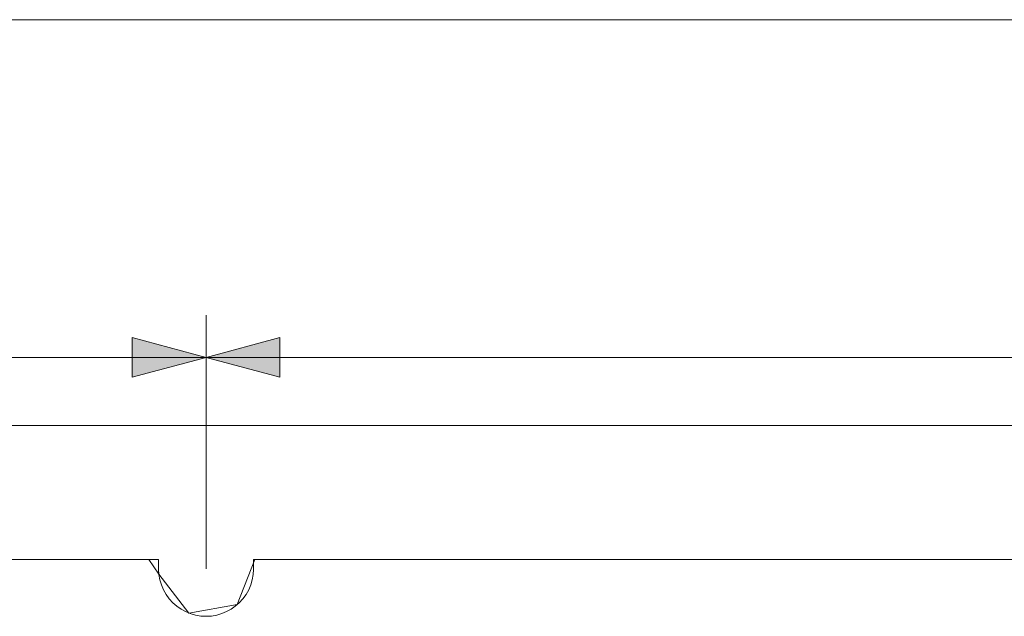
# Model space of a CAD drawing. Header units: inches. Extents: x -36 to 647, y 177 to 609.
# Tile 104 of 256: x 135 to 182, y 568 to 596. Entities that reach past the tile are written whole.
import ezdxf

# ---------------------------------------------------------------- set-up
doc = ezdxf.new("R2010")
doc.units = ezdxf.units.IN
doc.header["$MEASUREMENT"] = 0
doc.layers.add('1', color=7, linetype='Continuous')

# ---------------------------------------------------------------- blocks, each defined once
blk = doc.blocks.new('block 3')
at = {"layer": '1', "color": 8, "lineweight": 18, "true_color": 0x808080}
blk.add_lwpolyline([(552.022, 577.162), (-20.677, 577.162)], dxfattribs=at)
blk = doc.blocks.new('block 817')
at = {"layer": '1', "color": 155, "lineweight": 18, "true_color": 0x4c7299}
blk.add_lwpolyline([(10.051, 570.812), (141.615, 570.812)], dxfattribs=at)
blk = doc.blocks.new('block 819')
at = {"layer": '1', "color": 155, "lineweight": 18, "true_color": 0x4c7299}
blk.add_lwpolyline([(146.115, 570.812), (266.341, 570.812)], dxfattribs=at)
blk = doc.blocks.new('block 1717')
at = {"layer": '1', "color": 18, "lineweight": 13, "true_color": 0x4c0000}
blk.add_lwpolyline([(146.115, 570.812), (266.341, 570.812)], dxfattribs=at)
blk = doc.blocks.new('block 1722')
at = {"layer": '1', "color": 18, "lineweight": 13, "true_color": 0x4c0000}
blk.add_lwpolyline([(146.115, 570.812), (266.341, 570.812)], dxfattribs=at)
blk = doc.blocks.new('block 1997')
at = {"layer": '1', "color": 18, "lineweight": 13, "true_color": 0x4c0000}
blk.add_lwpolyline([(10.051, 570.812), (141.615, 570.812)], dxfattribs=at)
blk = doc.blocks.new('block 1998')
at = {"layer": '1', "color": 18, "lineweight": 13, "true_color": 0x4c0000}
blk.add_lwpolyline([(10.051, 570.812), (141.615, 570.812)], dxfattribs=at)
blk = doc.blocks.new('block 6707')
at = {"layer": '1', "color": 18, "lineweight": 13, "true_color": 0x4c0000}
blk.add_lwpolyline([(146.115, 570.812), (146.115, 570.334), (146.099, 570.092), (146.056, 569.847), (145.984, 569.605), (145.885, 569.37), (145.759, 569.147), (145.609, 568.94), (145.438, 568.754), (145.251, 568.59), (145.051, 568.45), (144.84, 568.334), (144.612, 568.24), (144.371, 568.17), (144.121, 568.127), (143.865, 568.112), (143.61, 568.127), (143.359, 568.17), (143.118, 568.24), (142.891, 568.334), (142.68, 568.45), (142.48, 568.59), (142.292, 568.754), (142.121, 568.94), (141.972, 569.147), (141.846, 569.37), (141.747, 569.605), (141.675, 569.847), (141.632, 570.092), (141.615, 570.334), (141.615, 570.812)], dxfattribs=at)
blk = doc.blocks.new('block 6720')
at = {"layer": '1', "color": 155, "lineweight": 18, "true_color": 0x4c7299}
blk.add_lwpolyline([(141.615, 570.812), (141.615, 570.334), (141.632, 570.092), (141.675, 569.847), (141.747, 569.605), (141.846, 569.37), (141.972, 569.147), (142.121, 568.94), (142.292, 568.754), (142.48, 568.59), (142.68, 568.45), (142.891, 568.334), (143.118, 568.24), (143.359, 568.17), (143.61, 568.127), (143.865, 568.112), (144.121, 568.127), (144.371, 568.17), (144.612, 568.24), (144.84, 568.334), (145.051, 568.45), (145.251, 568.59), (145.438, 568.754), (145.609, 568.94), (145.759, 569.147), (145.885, 569.37), (145.984, 569.605), (146.056, 569.847), (146.099, 570.092), (146.115, 570.334), (146.115, 570.812)], dxfattribs=at)
blk = doc.blocks.new('block 6740')
at = {"layer": '1', "color": 18, "lineweight": 13, "true_color": 0x4c0000}
blk.add_lwpolyline([(130.626, 570.812), (139.977, 570.812), (141.146, 570.812), (141.63, 570.11), (143.05, 568.265), (145.344, 568.666), (146.178, 570.812), (183.583, 570.812), (258.392, 570.812)], dxfattribs=at)
blk = doc.blocks.new('block 7124')
at = {"layer": '1', "color": 18, "lineweight": 13, "true_color": 0x4c0000}
blk.add_lwpolyline([(130.626, 570.812), (139.977, 570.812), (141.146, 570.812), (141.63, 570.11), (143.05, 568.265), (145.344, 568.666), (146.178, 570.812), (183.583, 570.812), (258.392, 570.812)], dxfattribs=at)
blk = doc.blocks.new('block 7509')
at = {"layer": '1', "color": 18, "lineweight": 13, "true_color": 0x4c0000}
blk.add_lwpolyline([(146.115, 570.812), (146.115, 570.334), (146.099, 570.092), (146.056, 569.847), (145.984, 569.605), (145.885, 569.37), (145.759, 569.147), (145.609, 568.94), (145.438, 568.754), (145.251, 568.59), (145.051, 568.45), (144.84, 568.334), (144.612, 568.24), (144.371, 568.17), (144.121, 568.127), (143.865, 568.112), (143.61, 568.127), (143.359, 568.17), (143.118, 568.24), (142.891, 568.334), (142.68, 568.45), (142.48, 568.59), (142.292, 568.754), (142.121, 568.94), (141.972, 569.147), (141.846, 569.37), (141.747, 569.605), (141.675, 569.847), (141.632, 570.092), (141.615, 570.334), (141.615, 570.812)], dxfattribs=at)
blk = doc.blocks.new('block 9981')
at = {"layer": '1', "color": 35, "lineweight": 13, "true_color": 0x99724c}
blk.add_lwpolyline([(-14.327, 596.408), (545.672, 596.408)], dxfattribs=at)
blk = doc.blocks.new('block 9988')
at = {"layer": '1', "color": 35, "lineweight": 13, "true_color": 0x99724c}
blk.add_lwpolyline([(143.865, 570.362), (143.865, 582.39)], dxfattribs=at)
blk = doc.blocks.new('block 9989')
at = {"layer": '1', "color": 35, "lineweight": 13, "true_color": 0x99724c}
blk.add_lwpolyline([(7.801, 580.39), (143.865, 580.39)], dxfattribs=at)
blk = doc.blocks.new('block 9992')
at = {"layer": '1', "lineweight": 0}
blk.add_lwpolyline([(140.365, 579.452), (140.365, 581.328), (143.865, 580.39), (140.365, 579.452)], dxfattribs=at)
blk = doc.blocks.new('block 9993')
at = {"layer": '1', "true_color": 0x99724c}
h = blk.add_hatch(color=35, dxfattribs=at)
h.dxf.hatch_style = 2
h.paths.add_polyline_path([(140.365, 579.452), (140.365, 581.328), (143.865, 580.39)])
at = {"layer": '1', "lineweight": 0}
blk.add_lwpolyline([(140.365, 579.452), (140.365, 581.328), (143.865, 580.39), (140.365, 579.452), (140.365, 579.452)], dxfattribs=at)
blk = doc.blocks.new('block 10003')
at = {"layer": '1', "color": 35, "lineweight": 13, "true_color": 0x99724c}
blk.add_lwpolyline([(143.865, 570.362), (143.865, 582.39)], dxfattribs=at)
blk = doc.blocks.new('block 10005')
at = {"layer": '1', "color": 35, "lineweight": 13, "true_color": 0x99724c}
blk.add_lwpolyline([(143.865, 580.39), (268.591, 580.39)], dxfattribs=at)
blk = doc.blocks.new('block 10006')
at = {"layer": '1', "lineweight": 0}
blk.add_lwpolyline([(147.365, 581.328), (147.365, 579.452), (143.865, 580.39), (147.365, 581.328)], dxfattribs=at)
blk = doc.blocks.new('block 10007')
at = {"layer": '1', "true_color": 0x99724c}
h = blk.add_hatch(color=35, dxfattribs=at)
h.dxf.hatch_style = 2
h.paths.add_polyline_path([(147.365, 581.328), (147.365, 579.452), (143.865, 580.39)])
at = {"layer": '1', "lineweight": 0}
blk.add_lwpolyline([(147.365, 581.328), (147.365, 579.452), (143.865, 580.39), (147.365, 581.328), (147.365, 581.328)], dxfattribs=at)

msp = doc.modelspace()

# ---------------------------------------------------------------- block references
at = {"layer": '1'}
for name in ['block 9981', 'block 9988', 'block 10003', 'block 9992', 'block 9993', 'block 10006', 'block 10007', 'block 9989', 'block 10005', 'block 3', 'block 6740', 'block 7124', 'block 817', 'block 1997', 'block 1998', 'block 6707', 'block 6720', 'block 7509', 'block 819', 'block 1717', 'block 1722']:
    msp.add_blockref(name, (0, 0), dxfattribs=at)

doc.saveas('drawing.dxf')
